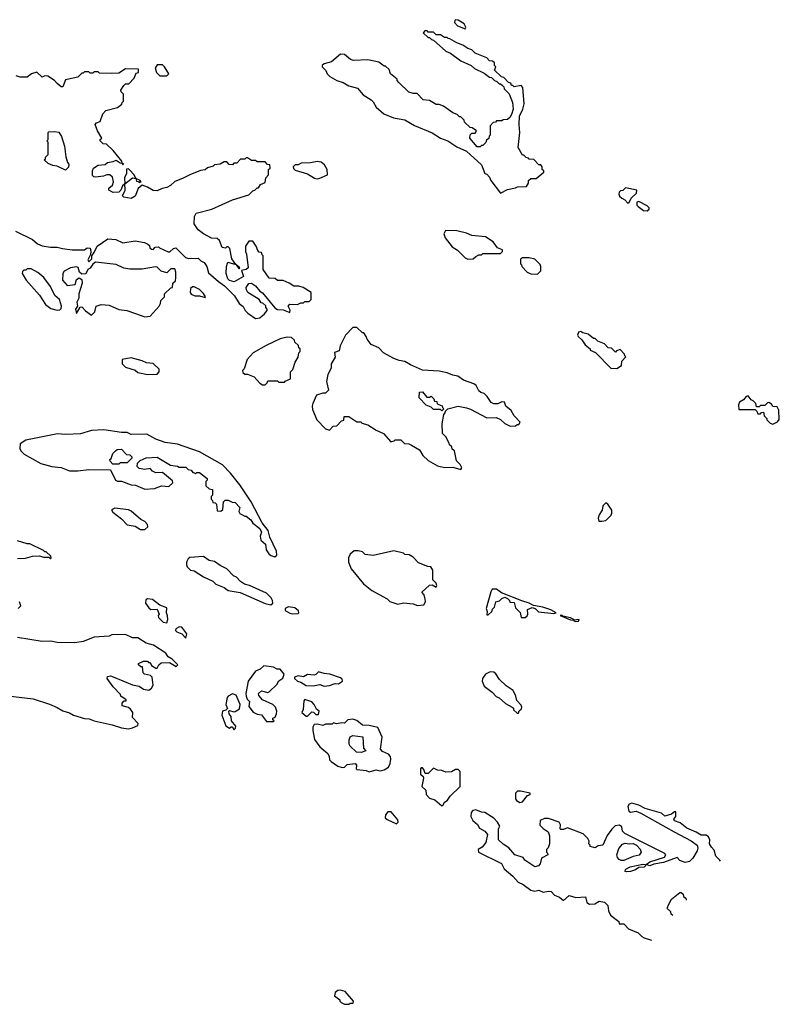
# Model space of a CAD drawing. Extents: x 2386897 to 2565480, y 579156 to 761880.
# Tile 18 of 191: x 2497561 to 2503112, y 589722 to 596920. Entities that reach past the tile are written whole.
import ezdxf

# ---------------------------------------------------------------- set-up
doc = ezdxf.new("R2010")
doc.units = 0

msp = doc.modelspace()

# ---------------------------------------------------------------- linework, layer by layer
at = {"layer": '0CON10XD'}
for points in [[(2500815, 596852.5), (2500820, 596865), (2500809.3, 596889.3), (2500765, 596917.5), (2500745, 596920), (2500740, 596915), (2500738.3, 596898.3), (2500760, 596875), (2500815, 596852.5)], [(2501075, 595652.5), (2501125, 595677.5), (2501185, 595690), (2501198.3, 595698.3), (2501265, 595700), (2501280, 595725), (2501280, 595745), (2501295, 595760), (2501335, 595760), (2501390, 595805), (2501390, 595815), (2501380, 595825), (2501380, 595845), (2501368.3, 595858.3), (2501355, 595860), (2501318.3, 595898.3), (2501285, 595900), (2501278.3, 595908.3), (2501261.7, 595911.7), (2501245, 595930), (2501235, 595930), (2501202.5, 595985), (2501216.7, 596095), (2501211.2, 596155), (2501214, 596215), (2501237.5, 596265), (2501246.7, 596305), (2501237.5, 596425), (2501225, 596440), (2501175, 596430), (2501165, 596440), (2501155, 596440), (2501150, 596455), (2501131.7, 596461.7), (2501098.3, 596498.3), (2501081.7, 596501.7), (2501031.7, 596551.7), (2501040, 596575), (2501030, 596585), (2501030, 596605), (2501017, 596617), (2500995, 596620), (2500975, 596640), (2500890, 596675), (2500865, 596700), (2500835, 596710), (2500800, 596735), (2500755, 596750), (2500705, 596780), (2500691.7, 596781.7), (2500685, 596790), (2500665, 596790), (2500635, 596810), (2500605, 596810), (2500585, 596830), (2500545, 596830), (2500538.3, 596838.3), (2500525, 596840), (2500510, 596825), (2500545, 596790), (2500555, 596790), (2500570, 596775), (2500585, 596770), (2500675, 596690), (2500710, 596675), (2500785, 596620), (2500860, 596585), (2500885, 596562.5), (2500955, 596530), (2500995, 596500), (2501008.3, 596498.3), (2501030, 596475), (2501048.3, 596468.3), (2501065, 596450), (2501075, 596450), (2501088.3, 596438.3), (2501098.3, 596428.3), (2501100, 596415), (2501120, 596395), (2501138.3, 596378.3), (2501162.5, 596315), (2501166.1, 596266.1), (2501155, 596227.5), (2501142.5, 596205), (2501125, 596190), (2501095, 596187.5), (2501085, 596180), (2501045, 596180), (2501038.3, 596171.7), (2501021.7, 596168.3), (2501000, 596145), (2501000, 596075), (2500991.7, 596068.3), (2500988.3, 596051.7), (2500971.7, 596038.3), (2500968.3, 596021.7), (2500945, 596000), (2500935, 596000), (2500925, 595990), (2500905, 595990), (2500850, 596055), (2500851.7, 596078.3), (2500865, 596090), (2500888.3, 596091.7), (2500898.3, 596108.3), (2500868.3, 596128.3), (2500851.7, 596131.7), (2500811.7, 596171.7), (2500810, 596185), (2500785, 596210), (2500775, 596210), (2500757, 596227), (2500725, 596240), (2500657, 596287), (2500625, 596300), (2500605, 596300), (2500555, 596330), (2500510, 596335), (2500465, 596380), (2500435, 596380), (2500405, 596390), (2500331.7, 596461.7), (2500320, 596475), (2500320, 596485), (2500270, 596525), (2500260, 596555), (2500235, 596580), (2500225, 596580), (2500185, 596610), (2500105, 596627.5), (2500000.7, 596620.7), (2499979.3, 596629.3), (2499935, 596666.7), (2499905, 596667.5), (2499838.3, 596611.7), (2499785, 596597.5), (2499770, 596585), (2499770, 596575), (2499798.3, 596548.3), (2499807.5, 596525), (2499827.5, 596505), (2499877.5, 596475), (2499925, 596461.2), (2499965, 596436.2), (2500028.3, 596418.3), (2500070.7, 596370.7), (2500130, 596335), (2500145, 596320), (2500165, 596280), (2500223, 596233), (2500293, 596203), (2500375, 596187.5), (2500445, 596147.5), (2500575, 596092.5), (2500635, 596053.3), (2500690, 596035), (2500755, 595990), (2500825, 595960), (2500935, 595860), (2500960, 595795), (2500975, 595790), (2500995, 595770), (2501002.5, 595745), (2501075, 595652.5)], [(2499285, 594736.2), (2499315, 594741.2), (2499349.3, 594770.7), (2499370, 594795), (2499370, 594805), (2499360, 594815), (2499358.3, 594828.3), (2499337, 594847), (2499325, 594850), (2499310, 594875), (2499227, 594927), (2499217.5, 594945), (2499217, 594963), (2499235, 594992.5), (2499255, 594993.3), (2499283.3, 594975), (2499315, 594936.7), (2499335, 594922.5), (2499425, 594812.5), (2499445, 594802.5), (2499485, 594800), (2499535, 594780), (2499537, 594797), (2499522.5, 594825), (2499535, 594840), (2499591.7, 594838.3), (2499615, 594850), (2499635, 594850), (2499645, 594860), (2499675, 594860), (2499690, 594875), (2499690, 594925), (2499631.7, 594961.7), (2499601.7, 594971.7), (2499563, 594973), (2499530, 594995), (2499485, 595012.5), (2499445, 595012.5), (2499427, 595027), (2499385, 595030), (2499340, 595095), (2499340, 595195), (2499331.7, 595201.7), (2499328.3, 595218.3), (2499311.7, 595221.7), (2499301.7, 595231.7), (2499290, 595265), (2499265, 595300), (2499235, 595300), (2499210, 595265), (2499210, 595225), (2499217.5, 595205), (2499230, 595105), (2499217, 595093), (2499182.5, 595087.5), (2499197, 595043), (2499127, 595003), (2499095, 595012.5), (2499082.5, 595025), (2499070, 595065), (2499072.5, 595115), (2499081.7, 595148.3), (2499140, 595130), (2499165, 595100), (2499170, 595105), (2499140, 595130), (2499111.2, 595171.2), (2499097, 595247), (2499085, 595260), (2499075, 595260), (2499065, 595250), (2499040, 595255), (2499020, 595305), (2499005, 595320), (2498963, 595323), (2498903.9, 595353.9), (2498864.1, 595384.1), (2498837, 595427), (2498838.3, 595481.7), (2498850, 595505), (2498965, 595533.8), (2499115, 595602.5), (2499235, 595640), (2499265, 595670), (2499280, 595675), (2499295, 595690), (2499305, 595690), (2499320, 595715), (2499355, 595730), (2499360, 595765), (2499380, 595785), (2499380, 595825), (2499390, 595835), (2499388.3, 595858.3), (2499371.7, 595861.7), (2499355, 595880), (2499295, 595880), (2499285, 595890), (2499255, 595890), (2499225, 595910), (2499215, 595910), (2499205, 595900), (2499175, 595900), (2499148.3, 595871.7), (2499125, 595870), (2499115, 595860), (2499091.7, 595861.7), (2499075, 595880), (2499055, 595880), (2499027, 595863), (2498985, 595860), (2498975, 595850), (2498933, 595837), (2498917, 595823), (2498883, 595817), (2498803, 595787), (2498751.7, 595758.3), (2498695, 595737.5), (2498663, 595707), (2498635, 595692.5), (2498603, 595687), (2498565, 595670), (2498535, 595672.5), (2498495, 595696.7), (2498455, 595710), (2498427.5, 595685), (2498405, 595630), (2498375, 595612.5), (2498323, 595623), (2498313, 595633), (2498332.5, 595675), (2498330, 595720), (2498385, 595763.3), (2498410, 595760), (2498415, 595740), (2498428.3, 595738.3), (2498435, 595730), (2498447.5, 595735), (2498440, 595745), (2498410, 595760), (2498396.7, 595785), (2498363.3, 595823.3), (2498355, 595830), (2498342.5, 595827.5), (2498341.2, 595795), (2498326.7, 595765), (2498330, 595720), (2498312.5, 595705), (2498300, 595675), (2498285, 595660), (2498245, 595657.5), (2498212.5, 595675), (2498211.7, 595688.3), (2498239.3, 595710.7), (2498247.5, 595735), (2498238.3, 595768.3), (2498220, 595785), (2498197, 595787), (2498173, 595777), (2498115, 595770), (2498101.7, 595771.7), (2498091.7, 595781.7), (2498092.5, 595815), (2498100, 595835), (2498135, 595857.5), (2498185, 595862.5), (2498203, 595877), (2498245, 595882.5), (2498265, 595892.5), (2498295, 595872.5), (2498310, 595870), (2498315, 595860), (2498320, 595865), (2498310, 595870), (2498307.5, 595885), (2498243, 595963), (2498195, 596010), (2498171.7, 596011.7), (2498150, 596035), (2498150, 596045), (2498160, 596055), (2498128.3, 596108.3), (2498112.5, 596155), (2498123, 596167), (2498150, 596175), (2498168.3, 596231.7), (2498190, 596255), (2498275, 596277.5), (2498308.3, 596301.7), (2498310, 596315), (2498320, 596325), (2498320, 596375), (2498301.7, 596391.7), (2498300, 596405), (2498321.7, 596438.3), (2498335, 596450), (2498358.3, 596451.7), (2498398.3, 596491.7), (2498411.7, 596528.3), (2498430, 596535), (2498428.3, 596558.3), (2498335, 596560), (2498285, 596530), (2498235, 596527.5), (2498145, 596530), (2498135, 596540), (2498105, 596540), (2498095, 596530), (2498075, 596530), (2498065, 596540), (2498035, 596540), (2498025, 596530), (2498015, 596530), (2497985, 596500), (2497895, 596480), (2497875, 596430), (2497865, 596430), (2497833.6, 596453.6), (2497816.4, 596476.4), (2497767, 596507), (2497745, 596510), (2497725, 596500), (2497685, 596536.7), (2497647.5, 596525), (2497615, 596500), (2497565, 596500), (2497535, 596510)], [(2498635, 596510), (2498650, 596525), (2498620, 596575), (2498605, 596590), (2498565, 596590), (2498550, 596565), (2498560, 596535), (2498585, 596510), (2498635, 596510)], [(2497895, 595820), (2497835, 595850), (2497803, 595853), (2497768.3, 595868.3), (2497740, 595895), (2497748.3, 595901.7), (2497750, 595915), (2497770, 595935), (2497770, 596025), (2497760, 596035), (2497770, 596045), (2497770, 596095), (2497775, 596100), (2497815, 596102.5), (2497847, 596097), (2497867.5, 596065), (2497887.5, 595995), (2497898.3, 595918.3), (2497910, 595875), (2497920, 595865), (2497918.3, 595841.7), (2497895, 595820)], [(2499735, 595757.5), (2499755, 595762.5), (2499810, 595785), (2499807.5, 595825), (2499789.3, 595859.3), (2499765, 595877.5), (2499735, 595882.5), (2499685, 595872.5), (2499618.3, 595871.7), (2499595, 595860), (2499575, 595860), (2499560, 595845), (2499561.7, 595831.7), (2499575, 595820), (2499665, 595792.5), (2499715, 595762.5), (2499735, 595757.5)], [(2502005, 595580), (2502015, 595582.5), (2502030, 595615), (2502067, 595653), (2502070, 595675), (2501988.3, 595691.7), (2501968.3, 595671.7), (2501951.7, 595668.3), (2501941.7, 595658.3), (2501940, 595645), (2501945, 595630), (2501960, 595615), (2501983, 595603), (2502005, 595580)], [(2502145, 595523.3), (2502160, 595535), (2502160, 595545), (2502145, 595560), (2502085, 595590), (2502070, 595585), (2502070, 595565), (2502080, 595555), (2502120, 595525), (2502145, 595523.3)], [(2500835, 595170), (2500875, 595172.5), (2500895, 595190), (2500915, 595200), (2500935, 595200), (2500945, 595210), (2501075, 595210), (2501090, 595225), (2501088.3, 595238.3), (2501051.7, 595251.7), (2501020, 595295), (2500965, 595332.5), (2500865, 595342.5), (2500825, 595360), (2500755, 595377.5), (2500671.7, 595378.3), (2500660, 595355), (2500670, 595325), (2500720.7, 595260.7), (2500760, 595235), (2500815, 595180), (2500835, 595170)], [(2497530, 595375), (2497655, 595312.5), (2497691.7, 595281.7), (2497725, 595267.5), (2497785, 595257.5), (2497835, 595256.7), (2497872.5, 595247.5), (2497945, 595236.7), (2498035, 595237.5), (2498055, 595252.5), (2498075, 595250), (2498080, 595225), (2498077.5, 595202.5), (2498060, 595165), (2498065, 595150), (2498087, 595173), (2498087.5, 595195), (2498105, 595217.5), (2498126.7, 595265), (2498205, 595317.5), (2498263, 595313), (2498315, 595290), (2498405, 595302.5), (2498471.7, 595291.7), (2498498.3, 595278.3), (2498508.3, 595268.3), (2498511.7, 595251.7), (2498523, 595243), (2498535, 595240), (2498551.7, 595258.3), (2498575, 595260), (2498581.7, 595251.7), (2498645, 595222.5), (2498657, 595223), (2498685, 595247.5), (2498701.7, 595251.7), (2498771.7, 595181.7), (2498793.3, 595173.3), (2498865, 595177.5), (2498885, 595157.5), (2498910, 595145), (2498927.5, 595115), (2498940.7, 595070.7), (2499012.5, 595005), (2499057.5, 594975), (2499131.2, 594901.2), (2499163.8, 594845), (2499193.9, 594823.9), (2499208.8, 594795), (2499228.8, 594775), (2499285, 594736.2)], [(2501345, 595060), (2501370, 595085), (2501370, 595115), (2501365, 595130), (2501325, 595170), (2501285, 595180), (2501235, 595180), (2501221.7, 595168.3), (2501220, 595135), (2501228.3, 595128.3), (2501230, 595115), (2501270, 595075), (2501295, 595062.5), (2501345, 595060)], [(2497835, 594797.5), (2497855, 594800), (2497865, 594810), (2497867.5, 594825), (2497852.5, 594875), (2497817.5, 594905), (2497785, 594970), (2497736.4, 595036.4), (2497693, 595073), (2497645, 595100), (2497615, 595100), (2497605, 595090), (2497591.7, 595088.3), (2497581.7, 595078.3), (2497580, 595065), (2497607.5, 595015), (2497706.4, 594906.4), (2497748.3, 594838.3), (2497788.3, 594808.3), (2497835, 594797.5)], [(2498475, 594747.5), (2498515, 594752.5), (2498580, 594825), (2498590, 594845), (2498591.7, 594868.3), (2498620, 594895), (2498620, 594915), (2498665, 594960), (2498678.3, 594961.7), (2498680, 594995), (2498698.3, 595011.7), (2498702.5, 595035), (2498702.5, 595075), (2498695, 595100), (2498665, 595100), (2498635, 595070), (2498595, 595082.5), (2498565, 595110), (2498553, 595113), (2498455, 595097.5), (2498365, 595097.5), (2498323, 595103), (2498265, 595130), (2498115, 595147.5), (2498096.1, 595133.9), (2498075, 595103.3), (2498060, 595095), (2498045, 595062.5), (2498015, 595060), (2497997.5, 595075), (2497988.3, 595108.3), (2497975, 595112.5), (2497933, 595107), (2497885, 595082.5), (2497876.7, 595065), (2497872.5, 595015), (2497907.5, 594977.5), (2497966.1, 594983.9), (2497975, 595020), (2497995, 595032.5), (2498015, 595020), (2498018, 594995), (2497993.9, 594916.1), (2497994, 594885), (2497977.5, 594855), (2497983, 594827), (2497969.2, 594805), (2497975, 594772.5), (2498001.7, 594818.3), (2498015, 594820), (2498040.7, 594790.7), (2498085, 594760), (2498110, 594785), (2498120, 594825), (2498155, 594837.5), (2498215, 594832.5), (2498285, 594802.5), (2498343, 594793), (2498407.5, 594772.5), (2498475, 594747.5)], [(2498915, 594890), (2498917.5, 594895), (2498905, 594917.5), (2498875, 594947.5), (2498835, 594967.5), (2498823, 594967), (2498810, 594955), (2498807.5, 594925), (2498815, 594912.5), (2498840.7, 594900.7), (2498875, 594902.5), (2498915, 594890)], [(2500785, 593632.5), (2500792.5, 593645), (2500779.3, 593669.3), (2500753.3, 593695), (2500738.3, 593768.3), (2500721.7, 593781.7), (2500718.3, 593798.3), (2500701.7, 593811.7), (2500700, 593825), (2500675, 593870), (2500650, 593895), (2500647.5, 593965), (2500660, 594035), (2500670, 594045), (2500671.7, 594058.3), (2500690, 594075), (2500765, 594093.8), (2500825, 594083.3), (2500855, 594073.3), (2500975, 594008.8), (2501041.7, 594011.7), (2501075, 593997.5), (2501105, 593967.5), (2501145, 593947.5), (2501185, 593950), (2501195, 593960), (2501208.3, 593961.7), (2501218.3, 593978.3), (2501173.6, 594023.6), (2501153, 594063), (2501113.9, 594093.9), (2501103, 594123), (2501085, 594126.7), (2501055, 594112.5), (2501025, 594112.5), (2501005, 594122.5), (2500975.9, 594165.9), (2500955, 594186.7), (2500930, 594195), (2500917, 594207), (2500897.5, 594245), (2500878.3, 594258.3), (2500804.1, 594284.1), (2500763, 594313), (2500725, 594321.2), (2500685, 594338.8), (2500625, 594350), (2500505, 594357.5), (2500416.7, 594396.7), (2500375, 594422.5), (2500335, 594427.5), (2500295, 594442.5), (2500220, 594485), (2500185, 594522.5), (2500130, 594545), (2500100, 594585), (2500092.5, 594605), (2500075, 594630), (2500065, 594630), (2500025, 594670), (2499995, 594670), (2499942.5, 594615), (2499902.5, 594535), (2499895, 594500), (2499861.7, 594488.3), (2499867, 594453), (2499837.5, 594405), (2499836.4, 594373.6), (2499813.6, 594326.4), (2499802.5, 594275), (2499817.5, 594212.5), (2499795, 594190), (2499775, 594190), (2499730, 594175), (2499702.5, 594115), (2499697.5, 594095), (2499700.7, 594070.7), (2499732.5, 593995), (2499795, 593930), (2499825, 593920), (2499851.7, 593948.3), (2499878.3, 593951.7), (2499911.7, 593988.3), (2499928.3, 593991.7), (2499931.7, 594018.3), (2499965, 594020), (2500025, 593980), (2500055, 593980), (2500061.7, 593971.7), (2500105, 593957.5), (2500165, 593920), (2500220, 593895), (2500273, 593833), (2500298.3, 593841.7), (2500305, 593850), (2500345, 593850), (2500373, 593823), (2500405, 593820), (2500425, 593810), (2500482.5, 593775), (2500507.5, 593735), (2500545, 593697.5), (2500615, 593658.8), (2500666.1, 593646.1), (2500725, 593650), (2500785, 593632.5)], [(2499355, 594250), (2499370, 594265), (2499375, 594280), (2499445, 594280), (2499455, 594270), (2499495, 594270), (2499501.7, 594278.3), (2499540, 594295), (2499540, 594345), (2499557, 594363), (2499573, 594417), (2499597, 594453), (2499600, 594485), (2499610, 594495), (2499610, 594515), (2499601.7, 594521.7), (2499598.3, 594538.3), (2499571.7, 594561.7), (2499568.3, 594578.3), (2499547, 594597), (2499515, 594600), (2499465, 594586.7), (2499361.7, 594538.3), (2499267.5, 594485), (2499222.5, 594435), (2499201.7, 594368.3), (2499190, 594355), (2499191.7, 594341.7), (2499205, 594330), (2499225, 594330), (2499275, 594310), (2499315, 594262.5), (2499335, 594250), (2499355, 594250)], [(2501925, 594370), (2501958.3, 594391.7), (2501960, 594425), (2501990, 594455), (2501981.7, 594461.7), (2501980, 594475), (2501948.3, 594508.3), (2501921.7, 594498.3), (2501915, 594490), (2501885, 594520), (2501861.7, 594521.7), (2501835, 594550), (2501785, 594570), (2501765, 594590), (2501755, 594590), (2501715, 594620), (2501675, 594630), (2501661.7, 594641.7), (2501643.6, 594636.4), (2501637.5, 594615), (2501643, 594603), (2501669.3, 594579.3), (2501693.6, 594543.6), (2501730, 594515), (2501730, 594505), (2501768.3, 594488.3), (2501881.7, 594371.7), (2501925, 594370)], [(2498495, 594327.5), (2498565, 594330), (2498580, 594345), (2498580, 594365), (2498537, 594407), (2498488.3, 594411.7), (2498457, 594427), (2498375, 594447.5), (2498310, 594435), (2498310, 594405), (2498335, 594380), (2498405, 594357.5), (2498425, 594340), (2498495, 594327.5)], [(2500645, 594060), (2500635, 594070), (2500585, 594070), (2500568.3, 594088.3), (2500531.7, 594101.7), (2500480, 594155), (2500481.7, 594198.3), (2500505, 594200), (2500535, 594160), (2500555, 594160), (2500568.3, 594168.3), (2500588.3, 594148.3), (2500591.7, 594131.7), (2500608.3, 594128.3), (2500611.7, 594111.7), (2500648.3, 594098.3), (2500650, 594085), (2500660, 594075), (2500645, 594060)], [(2503065, 593962.5), (2503099.3, 593980.7), (2503111.7, 593998.3), (2503107.5, 594065), (2503095, 594090), (2503063.3, 594093.3), (2503055, 594110), (2503035, 594122.5), (2503025, 594120), (2503005, 594100), (2502975, 594100), (2502965, 594090), (2502945, 594090), (2502940, 594115), (2502920, 594135), (2502905, 594140), (2502885, 594170), (2502870, 594165), (2502849.3, 594140.7), (2502820, 594125), (2502812.5, 594105), (2502815, 594070), (2502935, 594070), (2502948.3, 594058.3), (2502955, 594040), (2502975, 594040), (2502981.7, 594048.3), (2502995, 594050), (2503000, 594025), (2503020, 594005), (2503020, 593995), (2503045, 593970), (2503065, 593962.5)], [(2499425, 592992.5), (2499440, 593005), (2499436.7, 593035), (2499388.3, 593138.3), (2499377.5, 593185), (2499333, 593243), (2499252.5, 593395), (2499170.7, 593520.7), (2499102.5, 593605), (2499042.5, 593665), (2498875, 593760), (2498715, 593816.2), (2498625, 593830), (2498555, 593853.3), (2498490.7, 593890.7), (2498375, 593887.5), (2498345, 593902.5), (2498305, 593902.5), (2498175, 593922.5), (2498085, 593917.5), (2498005, 593892.5), (2497895, 593887.5), (2497837, 593893), (2497605, 593847.5), (2497565, 593820), (2497562.5, 593785), (2497569.3, 593769.3), (2497592.5, 593745), (2497715, 593676.7), (2497795, 593653.3), (2497839.3, 593649.3), (2497865, 593647.5), (2497925, 593622.5), (2497985, 593622.5), (2498065, 593632.5), (2498225, 593630), (2498260, 593555), (2498275, 593547.5), (2498305, 593546.7), (2498375, 593520), (2498406.4, 593516.4), (2498475, 593487.5), (2498546.4, 593493.6), (2498597, 593513), (2498651.7, 593508.3), (2498680, 593535), (2498678.3, 593548.3), (2498605, 593610), (2498555, 593607.5), (2498530.7, 593620.7), (2498515, 593640), (2498475, 593632.5), (2498435, 593640), (2498420, 593655), (2498421.7, 593678.3), (2498441.7, 593698.3), (2498485, 593717.5), (2498565, 593722.5), (2498663, 593663), (2498715, 593657.5), (2498725, 593650), (2498775, 593650), (2498793, 593633), (2498815, 593627.5), (2498825, 593610), (2498838.3, 593608.3), (2498845, 593600), (2498855, 593610), (2498875, 593610), (2498930, 593565), (2498930, 593555), (2498920, 593545), (2498921.7, 593511.7), (2498945, 593490), (2498970, 593485), (2498970, 593445), (2498960, 593435), (2498960, 593415), (2498970, 593405), (2498971.7, 593391.7), (2498988.3, 593388.3), (2498998.3, 593378.3), (2499005, 593330), (2499031.7, 593328.3), (2499045, 593340), (2499050, 593395), (2499063, 593407), (2499085, 593407.5), (2499113, 593393), (2499135, 593390), (2499170, 593355), (2499162.5, 593325), (2499170.7, 593310.7), (2499205, 593290), (2499215, 593290), (2499250, 593265), (2499265, 593240), (2499315, 593200), (2499327.5, 593175), (2499317.5, 593145), (2499323.3, 593115), (2499357.5, 593085), (2499362.5, 593045), (2499382.5, 593015), (2499395, 593002.5), (2499425, 592992.5)], [(2498285, 593670), (2498241.7, 593671.7), (2498221.7, 593691.7), (2498220, 593705), (2498228.3, 593711.7), (2498241.7, 593748.3), (2498261.7, 593768.3), (2498273, 593777), (2498305, 593780), (2498341.7, 593741.7), (2498365, 593740), (2498380, 593725), (2498380, 593715), (2498345, 593680), (2498295, 593680), (2498285, 593670)], [(2501815, 593253.3), (2501845, 593260), (2501883, 593297), (2501888.3, 593311.7), (2501886.7, 593335), (2501859.3, 593379.3), (2501845, 593387.5), (2501823, 593367), (2501817.5, 593335), (2501795, 593300), (2501787.5, 593275), (2501793.8, 593253.8), (2501815, 593253.3)], [(2498475, 593192.5), (2498497, 593213), (2498495, 593230), (2498475, 593252.5), (2498445, 593266.7), (2498375, 593326.7), (2498355, 593337.5), (2498255, 593350), (2498231.7, 593338.3), (2498240.7, 593320.7), (2498305, 593272.5), (2498345, 593227.5), (2498405, 593217.5), (2498443, 593193), (2498475, 593192.5)], [(2497545, 592982.5), (2497603, 592983), (2497655, 592997.5), (2497705, 593000), (2497735, 592990), (2497775, 592990), (2497785, 592980), (2497790, 592985), (2497788.3, 592998.3), (2497755, 593030), (2497745, 593030), (2497735, 593040), (2497635, 593087.5), (2497615, 593087.5), (2497545, 593110)], [(2500467, 592637), (2500515, 592642.5), (2500526.1, 592663.9), (2500523.8, 592685), (2500516.2, 592716.2), (2500500, 592735), (2500555, 592787.5), (2500575, 592790), (2500605, 592772.5), (2500610, 592785), (2500605, 592800), (2500580, 592825), (2500580, 592895), (2500565, 592920), (2500543, 592923), (2500475, 592950), (2500435, 592990), (2500407, 593007), (2500375, 593010), (2500365, 593020), (2500295, 593037.5), (2500145, 593002.5), (2500085, 593010), (2500065, 593030), (2500035, 593037.5), (2500005, 593037.5), (2499975, 593012.5), (2499963.3, 592985), (2499962.5, 592955), (2499983.3, 592905), (2500072.5, 592795), (2500135, 592747.5), (2500245, 592687.5), (2500265, 592667.5), (2500325, 592647.5), (2500365, 592656.2), (2500435, 592650), (2500467, 592637)], [(2499395, 592642.5), (2499410, 592655), (2499407.5, 592675), (2499397.5, 592695), (2499365, 592727.5), (2499240, 592785), (2499203.9, 592793.9), (2499175, 592812.5), (2499146.1, 592846.1), (2499123.6, 592853.6), (2499075, 592906.7), (2499025, 592930), (2498985, 592960), (2498946.4, 592966.4), (2498903, 592997), (2498805, 592987.5), (2498791.7, 592978.3), (2498780, 592955), (2498780, 592935), (2498785, 592920), (2498810, 592895), (2498835, 592890), (2498905, 592846.7), (2498972.5, 592815), (2498995, 592793.8), (2499055, 592770), (2499085, 592746.2), (2499171.7, 592731.7), (2499355, 592653.3), (2499395, 592642.5)], [(2501255, 592550), (2501268.8, 592561.2), (2501273.3, 592575), (2501271.7, 592608.3), (2501305, 592622.5), (2501327, 592617), (2501352.5, 592592.5), (2501465, 592580), (2501480, 592585), (2501442.5, 592605), (2501382.5, 592625), (2501315, 592636.7), (2501285, 592655.6), (2501231.2, 592671.2), (2501081.4, 592731.4), (2501045, 592757.1), (2501013.6, 592756.4), (2501002.5, 592737.5), (2500968.8, 592615), (2500977.5, 592595), (2500975, 592570), (2500985, 592570), (2501010, 592595), (2501015, 592610), (2501030, 592625), (2501040, 592665), (2501067, 592673), (2501085, 592690), (2501105, 592697.5), (2501125, 592690), (2501140, 592675), (2501141.7, 592661.7), (2501175, 592660), (2501185, 592620), (2501217, 592587), (2501225, 592550), (2501255, 592550)], [(2497550, 592615), (2497570, 592635), (2497560, 592665)], [(2498635, 592510), (2498642.5, 592535), (2498641.7, 592561.7), (2498632.5, 592585), (2498635, 592620), (2498585, 592640), (2498531.7, 592681.7), (2498495, 592687.5), (2498481.7, 592678.3), (2498480, 592655), (2498505, 592620), (2498518.3, 592608.3), (2498565, 592610), (2498580, 592575), (2498572.5, 592565), (2498575, 592550), (2498610, 592515), (2498635, 592510)], [(2499555, 592577.5), (2499595, 592580), (2499600, 592585), (2499598.3, 592598.3), (2499571.7, 592621.7), (2499525, 592627.5), (2499500, 592615), (2499501.7, 592601.7), (2499535, 592582.5), (2499555, 592577.5)], [(2501625, 592521.2), (2501645, 592523.8), (2501650, 592535), (2501610, 592530), (2501610, 592535), (2501585, 592547.5), (2501530, 592560), (2501523.3, 592566.7), (2501510, 592565), (2501585, 592532), (2501610, 592530), (2501610, 592525), (2501625, 592521.2)], [(2498355, 591736.7), (2498385, 591743.3), (2498425, 591760), (2498427.5, 591775), (2498385, 591820), (2498387.5, 591855), (2498369.5, 591879.6), (2498355, 591893.3), (2498310, 591905), (2498310, 591925), (2498325, 591940), (2498338.3, 591941.7), (2498338.3, 591948.3), (2498300, 591975), (2498298.3, 591988.3), (2498243.6, 592043.6), (2498200, 592105), (2498201.7, 592118.3), (2498225, 592122.5), (2498245, 592116.7), (2498385, 592057.5), (2498435, 592047.5), (2498465, 592026.7), (2498505, 592020), (2498525, 592032.5), (2498536.7, 592055), (2498530, 592115), (2498517, 592127), (2498472.5, 592135), (2498462.5, 592145), (2498458.3, 592188.3), (2498445, 592190), (2498430, 592205), (2498430, 592215), (2498465, 592230), (2498495, 592230), (2498501.7, 592221.7), (2498515, 592220), (2498525, 592200), (2498555, 592180), (2498565, 592180), (2498576.7, 592205), (2498595, 592218.8), (2498655, 592220), (2498705, 592192.5), (2498717.5, 592205), (2498676.1, 592246.1), (2498645, 592262.5), (2498629.3, 592289.3), (2498538.3, 592348.3), (2498485, 592363.3), (2498425, 592402.5), (2498385, 592402.5), (2498335, 592426.7), (2498235, 592422.5), (2498215, 592412.5), (2498105, 592406.2), (2498025, 592374), (2497965, 592364), (2497835, 592368), (2497788.1, 592378.1), (2497725, 592375.7), (2497545, 592403.3)], [(2498775, 592400), (2498781.7, 592431.7), (2498745, 592480), (2498728.3, 592481.7), (2498701.7, 592468.3), (2498700, 592455), (2498710, 592445), (2498745, 592430), (2498775, 592400)], [(2499415, 591790), (2499420, 591795), (2499411.7, 591801.7), (2499410, 591815), (2499428.3, 591821.7), (2499437.5, 591845), (2499440, 591865), (2499430, 591895), (2499410, 591915), (2499335, 591947.5), (2499309.3, 591979.3), (2499306.7, 591995), (2499327, 592013), (2499375, 592002.5), (2499385, 592007.5), (2499439.3, 592060.7), (2499453.6, 592086.4), (2499483, 592107), (2499492.5, 592135), (2499465, 592172.5), (2499443, 592173), (2499415, 592187.5), (2499345, 592197.5), (2499318.3, 592171.7), (2499285, 592157.5), (2499230, 592085), (2499213.3, 591995), (2499216.7, 591975), (2499223.9, 591953.9), (2499240, 591935), (2499235, 591900), (2499267, 591857), (2499295, 591842.5), (2499328.8, 591838.8), (2499365, 591790), (2499415, 591790)], [(2499785, 592047.5), (2499825, 592052.5), (2499865, 592067.5), (2499890, 592065), (2499920, 592085), (2499918.3, 592098.3), (2499905, 592110), (2499826.4, 592136.4), (2499785, 592140), (2499745, 592152.5), (2499725, 592132.5), (2499711.7, 592128.3), (2499665, 592132.5), (2499635, 592117.5), (2499595, 592122.5), (2499570, 592115), (2499570, 592105), (2499590, 592085), (2499615, 592077.5), (2499655, 592053.3), (2499705, 592050), (2499755, 592060), (2499785, 592047.5)], [(2501205, 591850), (2501211.7, 591868.3), (2501228.3, 591881.7), (2501230, 591895), (2501225, 591910), (2501193, 591943), (2501187.5, 591975), (2501165.8, 592015.8), (2501115, 592050), (2501066.1, 592096.1), (2501039.3, 592139.3), (2501025, 592150), (2500998.3, 592151.7), (2500963.6, 592136.4), (2500942.5, 592105), (2500940, 592085), (2500955, 592047.5), (2501012.5, 592005), (2501041.7, 591971.7), (2501065, 591962.5), (2501111.7, 591921.7), (2501160, 591895), (2501168.3, 591888.3), (2501170, 591875), (2501195, 591850), (2501205, 591850)], [(2497475, 591977.5), (2497660, 591955), (2497777.7, 591917.7), (2497835, 591892.5), (2497875, 591866.7), (2497924.1, 591854.1), (2497955, 591836.7), (2498035, 591811.2), (2498068.3, 591808.3), (2498105, 591793.8), (2498236.1, 591766.1), (2498305, 591743.8), (2498355, 591736.7)], [(2499125, 591730), (2499138.3, 591741.7), (2499140, 591755), (2499107.5, 591795), (2499106.4, 591826.4), (2499092.5, 591845), (2499090, 591865), (2499095, 591870), (2499125, 591860), (2499135, 591862.5), (2499166.7, 591883.3), (2499172.5, 591915), (2499143, 591983), (2499115, 591992.5), (2499083.9, 591976.1), (2499077.5, 591965), (2499067.5, 591915), (2499080, 591885), (2499067.5, 591872.5), (2499043.6, 591866.4), (2499037.5, 591835), (2499067, 591757), (2499095, 591740), (2499105, 591750), (2499115, 591750), (2499125, 591730)], [(2499665, 591830), (2499695, 591860), (2499708.3, 591858.3), (2499725, 591840), (2499745, 591840), (2499750, 591865), (2499730, 591880), (2499712.5, 591915), (2499695, 591932.5), (2499645, 591950), (2499638.3, 591941.7), (2499631.7, 591878.3), (2499622.5, 591855), (2499655, 591830), (2499665, 591830)], [(2500115, 591422.5), (2500165, 591436.7), (2500195, 591430), (2500225, 591436.7), (2500255, 591456.7), (2500267.7, 591482.3), (2500274, 591515), (2500270, 591535), (2500255, 591550.8), (2500211.7, 591571.7), (2500198.3, 591588.3), (2500210, 591675), (2500177.5, 591745), (2500115, 591761.2), (2500065, 591763.8), (2500025, 591796.2), (2499995, 591806.7), (2499958.3, 591801.7), (2499935, 591777.5), (2499915, 591780), (2499875, 591772.5), (2499855, 591780), (2499845, 591770), (2499795, 591770), (2499775, 591760), (2499735, 591770), (2499711.7, 591768.3), (2499702.5, 591747.5), (2499702.5, 591725), (2499715, 591657.5), (2499755, 591603.8), (2499813.3, 591555), (2499823.3, 591535), (2499825, 591510), (2499837, 591497), (2499885, 591463.3), (2499917, 591453), (2499933.6, 591456.4), (2499955, 591476.7), (2500011.7, 591481.7), (2500021.7, 591471.7), (2500020, 591445), (2500025, 591440), (2500091.7, 591431.7), (2500115, 591422.5)], [(2500055, 591562.5), (2500022.5, 591565), (2499975, 591610), (2499967.5, 591625), (2499967.5, 591655), (2499975, 591677.5), (2499995, 591687.5), (2500068.3, 591678.3), (2500072.5, 591595), (2500090, 591575), (2500055, 591562.5)], [(2500645, 591172.5), (2500657, 591183), (2500661.7, 591198.3), (2500686.4, 591213.6), (2500707, 591243), (2500780, 591315), (2500780, 591425), (2500765, 591440), (2500745, 591440), (2500717, 591423), (2500675, 591420), (2500645, 591432.5), (2500615, 591433.3), (2500585, 591447.5), (2500545, 591410), (2500525, 591410), (2500515, 591440), (2500505, 591450), (2500495, 591450), (2500490, 591445), (2500490, 591405), (2500508.3, 591388.3), (2500512.5, 591375), (2500500, 591315), (2500528.3, 591288.3), (2500530, 591255), (2500555, 591230), (2500595, 591217.5), (2500645, 591172.5)], [(2501215, 591197.5), (2501235, 591202.5), (2501271.7, 591248.3), (2501290, 591255), (2501290, 591265), (2501221.7, 591281.7), (2501198.3, 591281.7), (2501183.3, 591265), (2501183.3, 591225), (2501192, 591212), (2501215, 591197.5)], [(2502681.1, 590768.3), (2502676.1, 590776.1), (2502647.5, 590805), (2502635, 590850), (2502615, 590870), (2502602.5, 590895), (2502603.3, 590925), (2502595, 590947.5), (2502578.3, 590958.3), (2502540, 590960), (2502505, 590982), (2502435, 591010), (2502387.9, 591047.9), (2502345, 591062.5), (2502340, 591075), (2502356.2, 591095), (2502355, 591130), (2502345, 591130), (2502325, 591112.5), (2502275, 591097.5), (2502250, 591120), (2502132.5, 591155), (2502085, 591178.8), (2502035, 591193.8), (2502015, 591186.7), (2502005, 591167.5), (2502011.2, 591135), (2502025, 591126.2), (2502065, 591134.3), (2502100.7, 591120.7), (2502342.6, 590982.6), (2502466.9, 590917), (2502510.5, 590885), (2502515.4, 590865), (2502511.1, 590845), (2502478.9, 590791.1), (2502455, 590766.4), (2502425, 590758.2), (2502384.2, 590774.2), (2502365, 590796.7), (2502265, 590758.5), (2502195, 590746.9), (2502165, 590733.8), (2502140, 590745), (2502165, 590763.5), (2502271.6, 590798.4), (2502281.5, 590815), (2502276.2, 590825), (2501981.8, 590971.8), (2501967, 590987), (2501960.7, 591020.7), (2501945, 591032.5), (2501913, 591027), (2501887, 591003), (2501853, 590957), (2501823, 590887), (2501788.3, 590881.7), (2501765, 590867.5), (2501730, 590875), (2501730, 590885), (2501720, 590895), (2501722.5, 590915), (2501712.5, 590935), (2501678.8, 590968.8), (2501565, 591012.5), (2501535, 591000), (2501515, 591000), (2501510, 591005), (2501512.5, 591035), (2501503, 591053), (2501425, 591080), (2501395, 591080), (2501363.6, 591066.4), (2501361.7, 591031.7), (2501385, 591007.5), (2501423.6, 590983.6), (2501433.3, 590955), (2501432.5, 590895), (2501422.5, 590867.5), (2501410, 590855), (2501410, 590835), (2501418.3, 590828.3), (2501420, 590815), (2501375, 590790), (2501365, 590750), (2501352.5, 590735), (2501325, 590726.7), (2501252.5, 590775), (2501240, 590795), (2501180, 590815), (2501135, 590867.5), (2501093.6, 590893.6), (2501060, 590925), (2501060, 591005), (2501070, 591025), (2501052.5, 591055), (2501025, 591082.5), (2500960, 591125), (2500935, 591126.7), (2500895, 591143.3), (2500871.7, 591138.3), (2500860, 591125), (2500856.7, 591095), (2500872.5, 591065), (2500906.4, 591036.4), (2500920.7, 591010.7), (2500959.3, 590989.3), (2500980, 590965), (2500967.5, 590905), (2500939.3, 590870.7), (2500910, 590855), (2500912.5, 590835), (2501080.7, 590750.7), (2501102.3, 590712.3), (2501165, 590660), (2501203.8, 590615), (2501238.8, 590598.8), (2501295, 590556.7), (2501325, 590550), (2501355, 590557.5), (2501385, 590543.3), (2501425, 590550), (2501445, 590546.7), (2501469.3, 590519.3), (2501506.1, 590506.1), (2501535, 590482.5), (2501575, 590516.7), (2501625, 590502.5), (2501695, 590507.5), (2501706.4, 590466.4), (2501723.9, 590453.9), (2501763.3, 590456.7), (2501795, 590477.5), (2501835, 590470), (2501857.5, 590445), (2501862.5, 590405), (2501877.5, 590375), (2501938.3, 590328.3), (2501941.7, 590311.7), (2501975, 590310), (2502010, 590275), (2502080, 590245), (2502107, 590217), (2502125, 590207.5), (2502176.6, 590191.4)], [(2500315, 591042.5), (2500327, 591053), (2500325, 591070), (2500275, 591130), (2500251.7, 591128.3), (2500233, 591107), (2500232.5, 591085), (2500245, 591072.5), (2500315, 591042.5)], [(2501955, 590773.2), (2501940.8, 590780.8), (2501928.6, 590795), (2501923.8, 590815), (2501938.8, 590861.2), (2501966.2, 590893.8), (2501985, 590900), (2502015, 590894.7), (2502045, 590898.8), (2502067, 590887), (2502096.1, 590856.1), (2502101.6, 590835), (2502087.3, 590812.7), (2502045, 590802.7), (2501975, 590773.5), (2501955, 590773.2)], [(2501995, 590690), (2501983.3, 590695), (2501990.5, 590709.5), (2502022.9, 590727.1), (2502115, 590746.5), (2502132.5, 590745), (2502137.5, 590737.5), (2502124.1, 590724.1), (2502085, 590721.4), (2502061.9, 590705), (2502025, 590692.5), (2501995, 590690)], [(2502334.2, 590371.6), (2502321.7, 590381.7), (2502318.3, 590398.3), (2502290, 590425), (2502298.3, 590431.7), (2502300, 590445), (2502325, 590490), (2502385, 590540), (2502395, 590540), (2502408.3, 590528.3), (2502411.7, 590511.7), (2502428.3, 590498.3), (2502430, 590485), (2502431.8, 590483.2)], [(2499965, 589722.5), (2499975, 589730), (2499998.3, 589731.7), (2500000, 589745), (2499940, 589815), (2499905, 589826.2), (2499885, 589822.5), (2499865, 589810), (2499862.5, 589785), (2499900, 589755), (2499900, 589745), (2499910, 589735), (2499935, 589722.5), (2499965, 589722.5)]]:
    msp.add_lwpolyline(points, dxfattribs=at)

doc.saveas('drawing.dxf')
